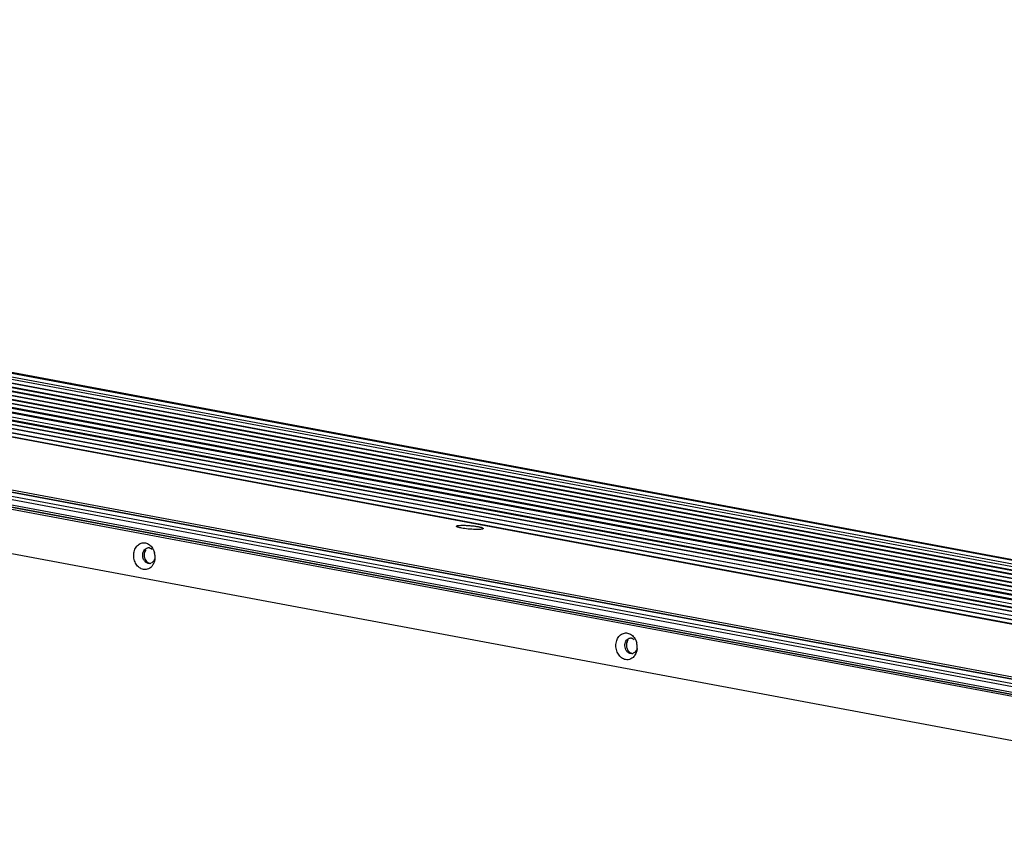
# Model space of a CAD drawing. Header units: millimetres. Extents: x 19192 to 20904, y 1507 to 2734.
# Tile 29 of 80: x 19699 to 19901, y 1707 to 1872. Entities that reach past the tile are written whole.
import ezdxf

# ---------------------------------------------------------------- set-up
doc = ezdxf.new("R2010")
doc.units = ezdxf.units.MM
doc.layers.add('02___PRT_ALL_AXES', color=7, linetype='Continuous')

msp = doc.modelspace()

# ---------------------------------------------------------------- linework, layer by layer
at = {"color": 7, "linetype": 'Continuous'}
for p, q in [((19311.54, 1872.03), (19709.31, 1797.64)), ((19322.61, 1869.79), (20095.37, 1725.27)), ((19322.67, 1869.79), (20095.43, 1725.27)), ((20095.68, 1725.32), (19322.92, 1869.84)), ((20071.5, 1723.42), (19298.73, 1867.94)), ((20074.19, 1723.71), (19301.77, 1868.17)), ((20074.71, 1723.74), (19304.34, 1867.81)), ((20077.58, 1723.92), (19304.81, 1868.44)), ((20078.14, 1723.94), (19307.38, 1868.09)), ((20080.62, 1724.2), (19307.86, 1868.72)), ((20081.31, 1724.19), (19310.42, 1868.36)), ((20083.66, 1724.47), (19310.9, 1868.99)), ((20084.48, 1724.44), (19313.46, 1868.64)), ((20086.7, 1724.75), (19313.94, 1869.27)), ((20087.52, 1724.68), (19316.5, 1868.88)), ((20089.74, 1724.99), (19316.98, 1869.51)), ((20092.13, 1725.04), (19319.87, 1869.47)), ((19200.06, 1866.83), (20032.26, 1711.2)), ((20032.61, 1711.73), (19200.41, 1867.36)), ((20033.6, 1712.4), (19205.6, 1867.25)), ((20033.65, 1712.4), (19205.65, 1867.25)), ((20034.53, 1712.29), (19207, 1867.05)), ((20035.32, 1712.56), (19207.32, 1867.4)), ((20054.73, 1719.73), (19265.86, 1867.26)), ((20046.82, 1721.24), (19274.4, 1865.7)), ((20049.86, 1721.52), (19277.44, 1865.97)), ((20053.09, 1721.76), (19280.48, 1866.25)), ((19283.05, 1865.89), (20053.39, 1721.82)), ((20055.99, 1722.06), (19283.53, 1866.52)), ((20056.3, 1722.09), (19286.09, 1866.13)), ((19286.56, 1866.76), (20058.97, 1722.31)), ((20059.35, 1722.36), (19289.13, 1866.4)), ((19289.61, 1867.04), (20062.02, 1722.58)), ((20064.67, 1722.83), (19292.64, 1867.22)), ((20065.44, 1722.9), (19295.21, 1866.94)), ((20068.1, 1723.12), (19295.69, 1867.58)), ((20068.83, 1723.19), (19298.26, 1867.3)), ((20071.67, 1723.46), (19301.3, 1867.54)), ((19201.01, 1865.54), (20031.15, 1710.29)), ((19201.22, 1865.08), (20031.36, 1709.84)), ((19276.97, 1865.34), (20047.34, 1721.27)), ((19280.01, 1865.62), (20050.38, 1721.54)), ((19709.43, 1797.59), (19709.3, 1797.58)), ((19709.43, 1797.62), (20107.69, 1723.14)), ((20030.02, 1709.6), (19617.2, 1786.8)), ((20031.24, 1709.74), (19618.42, 1786.94)), ((19616.54, 1777.92), (20029.36, 1700.72)), ((19725.71, 1760.73), (19725.41, 1760.74)), ((19824.38, 1742.28), (19824.07, 1742.29))]:
    msp.add_line(p, q, dxfattribs=at)
for centre, radius, start, end in [((19709.48, 1796.86), 0.736, 85.3036, 94.2339), ((19709.48, 1796.88), 0.713, 79.4125, 85.2596), ((19725.46, 1762.9), 1.02, 88.6353, 96.7325), ((19725.46, 1762.9), 1.02, 79.4147, 88.623), ((19723.39, 1762.07), 3.4, 12.8888, 14.3169), ((19723.3, 1762.06), 3.49, 0.6741, 12.8577), ((19723.41, 1762.06), 3.38, 355.7456, 359.1583), ((19723.35, 1762.06), 3.44, 359.1518, 0.6723), ((19725.59, 1761.74), 1.02, 276.7458, 286.4214), ((19725.59, 1761.74), 1.01, 286.4323, 291.5745), ((19724.2, 1761.79), 2.54, 325.8568, 329.7376), ((19824.12, 1744.45), 1.02, 88.6353, 96.7325), ((19824.12, 1744.45), 1.02, 79.4147, 88.623), ((19822.06, 1743.62), 3.4, 12.8888, 14.3169), ((19821.97, 1743.6), 3.49, 0.6741, 12.8577), ((19822.08, 1743.6), 3.38, 355.7456, 359.1583), ((19822.02, 1743.6), 3.44, 359.1518, 0.6723), ((19824.26, 1743.29), 1.02, 276.7458, 286.4214), ((19824.26, 1743.29), 1.01, 286.4323, 291.5745), ((19822.86, 1743.34), 2.54, 325.8568, 329.7376)]:
    msp.add_arc(centre, radius, start, end, dxfattribs=at)
msp.add_open_spline([(19709.61, 1797.58), (19709.55, 1797.59), (19709.49, 1797.6), (19709.43, 1797.59)], degree=3, dxfattribs=at)
for points, knots in [([(19788.49, 1768.3), (19788.48, 1768.32), (19788.47, 1768.36), (19788.54, 1768.42), (19788.64, 1768.45), (19788.8, 1768.49), (19789.01, 1768.51), (19789.27, 1768.53), (19789.56, 1768.54), (19790.02, 1768.54), (19790.65, 1768.52), (19791.42, 1768.46), (19792.17, 1768.38), (19792.66, 1768.3), (19792.89, 1768.26)], [0, 0, 0, 0, 0.012232, 0.027259, 0.052115, 0.088093, 0.134898, 0.191866, 0.257876, 0.331601, 0.49617, 0.671967, 0.844806, 1, 1, 1, 1]), ([(19789.54, 1767.96), (19789.41, 1767.98), (19789.17, 1768.03), (19788.85, 1768.12), (19788.63, 1768.2), (19788.52, 1768.26), (19788.49, 1768.3)], [0, 0, 0, 0, 0.368577, 0.664915, 0.876074, 1, 1, 1, 1]), ([(19793.94, 1767.84), (19793.92, 1767.82), (19793.86, 1767.79), (19793.68, 1767.73), (19793.35, 1767.69), (19792.86, 1767.67), (19792.25, 1767.68), (19791.57, 1767.71), (19790.66, 1767.79), (19789.98, 1767.88), (19789.54, 1767.96)], [0, 0, 0, 0, 0.017872, 0.04474, 0.125865, 0.24018, 0.380386, 0.537168, 0.699936, 1, 1, 1, 1]), ([(19792.89, 1768.26), (19792.98, 1768.24), (19793.15, 1768.21), (19793.38, 1768.16), (19793.58, 1768.1), (19793.73, 1768.05), (19793.85, 1767.99), (19793.93, 1767.94), (19793.97, 1767.89), (19793.95, 1767.85), (19793.94, 1767.84)], [0, 0, 0, 0, 0.224437, 0.423918, 0.594657, 0.733442, 0.839161, 0.912341, 0.95844, 1, 1, 1, 1]), ([(19724.41, 1759.5), (19724.12, 1759.55), (19723.53, 1759.83), (19722.87, 1760.57), (19722.47, 1761.54), (19722.38, 1762.61), (19722.62, 1763.62), (19723.15, 1764.44), (19723.93, 1764.94), (19724.54, 1764.97), (19724.81, 1764.92)], [0, 0, 0, 0, 0.115735, 0.242473, 0.378624, 0.517794, 0.652217, 0.776321, 0.890019, 1, 1, 1, 1]), ([(19724.46, 1761.52), (19724.31, 1761.83), (19724.17, 1762.54), (19724.4, 1763.23), (19724.61, 1763.49)], [0, 0, 0, 0, 0.514489, 1, 1, 1, 1]), ([(19724.61, 1763.49), (19724.7, 1763.6), (19724.92, 1763.8), (19725.2, 1763.89), (19725.34, 1763.91)], [0, 0, 0, 0, 0.513303, 1, 1, 1, 1]), ([(19724.81, 1764.92), (19725.11, 1764.87), (19725.69, 1764.6), (19726.12, 1764.12), (19726.29, 1763.84)], [0, 0, 0, 0, 0.477312, 1, 1, 1, 1]), ([(19725.64, 1763.9), (19725.69, 1763.89), (19725.88, 1763.84), (19726.06, 1763.73), (19726.18, 1763.64)], [0, 0, 0, 0, 0.241297, 1, 1, 1, 1]), ([(19726.29, 1763.84), (19726.33, 1763.77), (19726.5, 1763.48), (19726.62, 1763.16), (19726.68, 1762.91)], [0, 0, 0, 0, 0.245462, 1, 1, 1, 1]), ([(19725.41, 1760.74), (19725.21, 1760.78), (19724.82, 1760.98), (19724.56, 1761.32), (19724.46, 1761.52)], [0, 0, 0, 0, 0.474188, 1, 1, 1, 1]), ([(19726.73, 1761.74), (19726.67, 1761.53), (19726.49, 1761.14), (19726.15, 1760.87), (19725.97, 1760.79)], [0, 0, 0, 0, 0.525788, 1, 1, 1, 1]), ([(19726.78, 1761.8), (19726.77, 1761.69), (19726.72, 1761.24), (19726.56, 1760.8), (19726.39, 1760.51)], [0, 0, 0, 0, 0.258648, 1, 1, 1, 1]), ([(19726.3, 1760.36), (19726.09, 1760.05), (19725.66, 1759.65), (19724.95, 1759.45), (19724.58, 1759.47), (19724.41, 1759.5)], [0, 0, 0, 0, 0.512849, 0.75682, 1, 1, 1, 1]), ([(19823.08, 1741.05), (19822.78, 1741.1), (19822.2, 1741.37), (19821.54, 1742.12), (19821.14, 1743.09), (19821.05, 1744.16), (19821.28, 1745.17), (19821.82, 1745.99), (19822.6, 1746.49), (19823.2, 1746.52), (19823.48, 1746.47)], [0, 0, 0, 0, 0.115735, 0.242473, 0.378624, 0.517794, 0.652217, 0.776321, 0.890019, 1, 1, 1, 1]), ([(19823.13, 1743.07), (19822.97, 1743.38), (19822.83, 1744.09), (19823.07, 1744.78), (19823.28, 1745.04)], [0, 0, 0, 0, 0.514489, 1, 1, 1, 1]), ([(19823.28, 1745.04), (19823.37, 1745.15), (19823.59, 1745.34), (19823.87, 1745.44), (19824, 1745.46)], [0, 0, 0, 0, 0.513303, 1, 1, 1, 1]), ([(19823.48, 1746.47), (19823.77, 1746.42), (19824.36, 1746.14), (19824.78, 1745.67), (19824.96, 1745.39)], [0, 0, 0, 0, 0.477312, 1, 1, 1, 1]), ([(19824.31, 1745.44), (19824.36, 1745.44), (19824.55, 1745.39), (19824.73, 1745.28), (19824.85, 1745.19)], [0, 0, 0, 0, 0.241297, 1, 1, 1, 1]), ([(19824.96, 1745.39), (19825, 1745.32), (19825.17, 1745.03), (19825.29, 1744.71), (19825.35, 1744.46)], [0, 0, 0, 0, 0.245462, 1, 1, 1, 1]), ([(19824.07, 1742.29), (19823.88, 1742.32), (19823.49, 1742.52), (19823.23, 1742.87), (19823.13, 1743.07)], [0, 0, 0, 0, 0.474188, 1, 1, 1, 1]), ([(19825.4, 1743.29), (19825.34, 1743.07), (19825.16, 1742.69), (19824.82, 1742.41), (19824.63, 1742.34)], [0, 0, 0, 0, 0.525788, 1, 1, 1, 1]), ([(19825.45, 1743.35), (19825.44, 1743.24), (19825.38, 1742.79), (19825.23, 1742.35), (19825.06, 1742.06)], [0, 0, 0, 0, 0.258648, 1, 1, 1, 1]), ([(19824.97, 1741.91), (19824.76, 1741.6), (19824.32, 1741.2), (19823.61, 1741), (19823.25, 1741.01), (19823.08, 1741.05)], [0, 0, 0, 0, 0.512849, 0.75682, 1, 1, 1, 1])]:
    msp.add_open_spline(points, degree=3, knots=knots, dxfattribs=at)
at = {"layer": '02___PRT_ALL_AXES', "color": 7, "linetype": 'Continuous'}
for points, knots in [([(19724.62, 1762.94), (19724.56, 1762.71), (19724.53, 1762.23), (19724.66, 1761.77), (19724.77, 1761.56)], [0, 0, 0, 0, 0.499281, 1, 1, 1, 1]), ([(19724.92, 1763.52), (19724.88, 1763.48), (19724.75, 1763.3), (19724.67, 1763.1), (19724.62, 1762.94)], [0, 0, 0, 0, 0.241361, 1, 1, 1, 1]), ([(19724.77, 1761.56), (19724.85, 1761.4), (19725.04, 1761.12), (19725.32, 1760.92), (19725.47, 1760.85)], [0, 0, 0, 0, 0.519485, 1, 1, 1, 1]), ([(19823.58, 1745.07), (19823.55, 1745.03), (19823.42, 1744.85), (19823.34, 1744.64), (19823.29, 1744.48)], [0, 0, 0, 0, 0.241361, 1, 1, 1, 1]), ([(19823.29, 1744.48), (19823.23, 1744.26), (19823.2, 1743.78), (19823.33, 1743.31), (19823.44, 1743.1)], [0, 0, 0, 0, 0.499281, 1, 1, 1, 1]), ([(19823.44, 1743.1), (19823.51, 1742.95), (19823.71, 1742.67), (19823.99, 1742.47), (19824.14, 1742.4)], [0, 0, 0, 0, 0.519485, 1, 1, 1, 1])]:
    msp.add_open_spline(points, degree=3, knots=knots, dxfattribs=at)
for points in [[(19725.47, 1760.85), (19725.55, 1760.82), (19725.63, 1760.79), (19725.71, 1760.78)], [(19824.14, 1742.4), (19824.21, 1742.37), (19824.3, 1742.34), (19824.38, 1742.32)]]:
    msp.add_open_spline(points, degree=3, dxfattribs=at)

doc.saveas('drawing.dxf')
